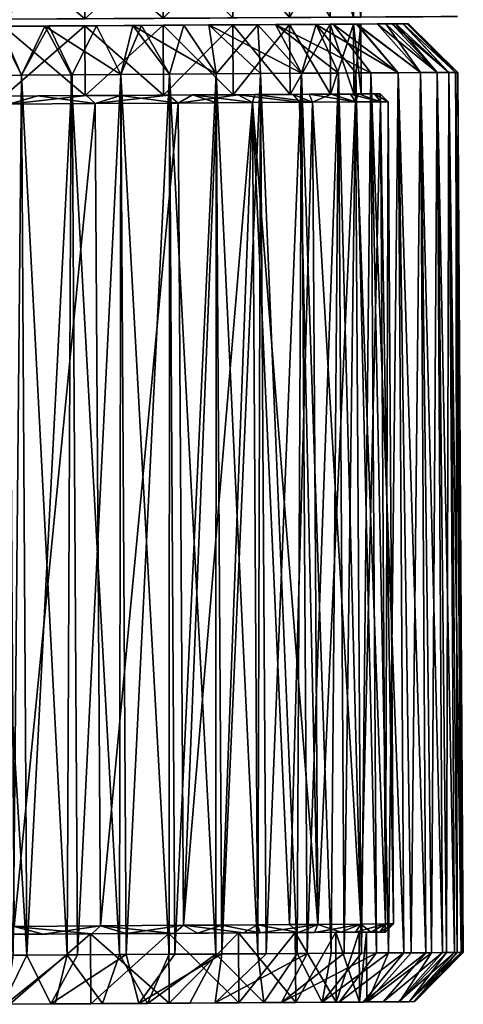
# Model space of a CAD drawing. Header units: centimetres. Extents: x -30.4 to 15.2, y 5 to 21.3.
# Tile 86 of 256: x -22.3 to -21.7, y 8 to 9.4. Entities that reach past the tile are written whole.
import ezdxf

# ---------------------------------------------------------------- set-up
doc = ezdxf.new("R2010")
doc.units = ezdxf.units.CM
doc.layers.add('714', color=7, linetype='Continuous', true_color=0xc6e157)

msp = doc.modelspace()

# ---------------------------------------------------------------- meshes
at = {"layer": '714', "color": 254, "true_color": 0xcad1ee}
mesh = msp.add_polyface(dxfattribs=at)
corners = [(-21.8333, 9.496, 9.6499), (-21.8222, 9.396, 9.7637), (-21.8228, 9.496, 9.7637), (-22.3338, 9.3929, 9.1487), (-22.4482, 9.4921, 9.1383), (-22.4476, 9.3921, 9.1383), (-22.3344, 9.4929, 9.1487), (-22.2174, 9.3936, 9.1822), (-22.218, 9.4936, 9.1822), (-22.1054, 9.3943, 9.2402), (-22.106, 9.4943, 9.2402), (-22.0054, 9.3949, 9.3214), (-22.006, 9.4949, 9.3214), (-21.9242, 9.3954, 9.4214), (-21.9248, 9.4954, 9.4214), (-21.8661, 9.3958, 9.5335), (-21.8668, 9.4958, 9.5335), (-21.8327, 9.396, 9.6499), (-21.8222, 9.396, 9.7637), (-21.8333, 9.496, 9.8775), (-21.8228, 9.496, 9.7637), (-21.8327, 9.396, 9.8775), (-21.8668, 9.4958, 9.9939), (-21.8661, 9.3958, 9.9939), (-21.9242, 9.3954, 10.1059), (-21.9248, 9.4954, 10.1059), (-22.006, 9.4949, 10.2059), (-22.0054, 9.3949, 10.2059), (-22.1054, 9.3943, 10.2871), (-22.106, 9.4943, 10.2871), (-22.2174, 9.3936, 10.3451), (-22.218, 9.4936, 10.3451), (-22.3338, 9.3929, 10.3786), (-22.3344, 9.4929, 10.3786), (-22.4476, 9.3921, 10.3891), (-22.4482, 9.4921, 10.3891), (-21.6846, 9.3969, 9.8013), (-21.8222, 9.396, 9.7637), (-21.6836, 9.3969, 9.7637), (-21.693, 9.3968, 9.6441), (-21.8327, 9.396, 9.6499), (-21.7335, 9.3966, 9.4921), (-21.8661, 9.3958, 9.5335), (-21.8026, 9.3962, 9.3543), (-21.9242, 9.3954, 9.4214), (-21.8936, 9.3956, 9.2376), (-22.0054, 9.3949, 9.3214), (-21.9986, 9.3949, 9.1456), (-22.1054, 9.3943, 9.2402), (-22.1185, 9.3942, 9.0742), (-22.2174, 9.3936, 9.1822), (-22.2576, 9.3933, 9.0237), (-22.3338, 9.3929, 9.1487), (-22.41, 9.3924, 9.0006), (-22.4476, 9.3921, 9.1383), (-22.3338, 9.3929, 10.3786), (-22.3281, 9.3929, 10.5183), (-22.4476, 9.3921, 10.3891), (-22.176, 9.3938, 10.4778), (-22.2174, 9.3936, 10.3451), (-22.0382, 9.3947, 10.4087), (-22.1054, 9.3943, 10.2871), (-21.9216, 9.3954, 10.3177), (-22.0054, 9.3949, 10.2059), (-21.8295, 9.396, 10.2127), (-21.9242, 9.3954, 10.1059), (-21.7581, 9.3964, 10.0928), (-21.8661, 9.3958, 9.9939), (-21.7076, 9.3968, 9.9537), (-21.8327, 9.396, 9.8775)]
mesh.append_faces([[corners[k] for k in face] for face in [(0, 1, 2), (3, 4, 5), (3, 6, 4), (7, 6, 3), (7, 8, 6), (9, 8, 7), (9, 10, 8), (11, 10, 9), (11, 12, 10), (13, 12, 11), (13, 14, 12), (15, 14, 13), (15, 16, 14), (17, 16, 15), (17, 0, 16), (1, 0, 17), (18, 19, 20), (21, 19, 18), (21, 22, 19), (23, 22, 21), (24, 22, 23), (24, 25, 22), (24, 26, 25), (27, 26, 24), (28, 26, 27), (28, 29, 26), (30, 29, 28), (30, 31, 29), (32, 31, 30), (32, 33, 31), (34, 33, 32), (34, 35, 33), (36, 37, 38), (37, 39, 38), (40, 39, 37), (40, 41, 39), (42, 41, 40), (42, 43, 41), (44, 43, 42), (44, 45, 43), (46, 45, 44), (46, 47, 45), (48, 47, 46), (48, 49, 47), (50, 49, 48), (50, 51, 49), (52, 51, 50), (52, 53, 51), (54, 53, 52), (55, 56, 57), (55, 58, 56), (59, 58, 55), (59, 60, 58), (61, 60, 59), (61, 62, 60), (63, 62, 61), (63, 64, 62), (65, 64, 63), (65, 66, 64), (67, 66, 65), (67, 68, 66), (69, 68, 67), (69, 36, 68), (37, 36, 69)]], dxfattribs={"color": 254})
mesh = msp.add_polyface(dxfattribs=at)
corners = [(-22.4476, 9.3921, 9.1383), (-22.5671, 9.3914, 9.0091), (-22.41, 9.3924, 9.0006), (-22.326, 9.2715, 9.1107), (-22.3187, 8.0943, 9.1107), (-22.2024, 9.2723, 9.1463), (-22.4469, 9.2707, 9.0997), (-22.4395, 8.0936, 9.0997), (-22.326, 9.2715, 10.4166), (-22.4395, 8.0936, 10.4277), (-22.4469, 9.2707, 10.4277), (-22.2024, 9.2723, 10.381), (-22.3187, 8.0943, 10.4166), (-22.326, 9.2715, 10.4166), (-22.2149, 9.2836, 10.3736), (-22.2024, 9.2723, 10.381), (-22.3448, 9.2828, 10.4082), (-22.4469, 9.2707, 10.4277), (-22.4791, 9.2819, 10.4154), (-22.2846, 9.2832, 9.1316), (-22.2024, 9.2723, 9.1463), (-22.1658, 9.2839, 9.1747), (-22.326, 9.2715, 9.1107), (-22.4148, 9.2824, 9.1119), (-22.4469, 9.2707, 9.0997), (-22.549, 9.2815, 9.1191), (-22.4469, 9.2822, 10.3891), (-22.3448, 9.2828, 10.4082), (-22.4791, 9.2819, 10.4154), (-22.3331, 9.2829, 10.3786), (-22.2149, 9.2836, 10.3736), (-22.2167, 9.2836, 10.3451), (-22.2167, 9.2836, 9.1822), (-22.2846, 9.2832, 9.1316), (-22.1658, 9.2839, 9.1747), (-22.3331, 9.2829, 9.1487), (-22.4148, 9.2824, 9.1119), (-22.4469, 9.2822, 9.1383), (-22.549, 9.2815, 9.1191), (-22.4471, 9.3122, 10.5277), (-22.4104, 9.3824, 10.4567), (-22.4817, 9.3819, 10.4568), (-22.3772, 9.3126, 10.5245), (-22.339, 9.3828, 10.4491), (-22.3081, 9.313, 10.5149), (-22.2688, 9.3833, 10.4342), (-22.2355, 9.3135, 10.4978), (-22.2008, 9.3837, 10.4123), (-22.3693, 8.0526, 10.5245), (-22.3772, 9.3126, 10.5245), (-22.4471, 9.3122, 10.5277), (-22.3003, 8.053, 10.5149), (-22.3081, 9.313, 10.5149), (-22.2355, 9.3135, 10.4978), (-22.3331, 9.2829, 9.1487), (-22.4475, 9.3821, 9.1383), (-22.4469, 9.2822, 9.1383), (-22.3337, 9.3829, 9.1487), (-22.2167, 9.2836, 9.1822), (-22.2173, 9.3836, 9.1822), (-22.3337, 9.3829, 10.3786), (-22.4469, 9.2822, 10.3891), (-22.4475, 9.3821, 10.3891), (-22.3331, 9.2829, 10.3786), (-22.2173, 9.3836, 10.3451), (-22.2167, 9.2836, 10.3451), (-22.4471, 9.3122, 8.9997), (-22.4769, 8.0519, 9.0006), (-22.5158, 9.3117, 9.0028), (-22.3785, 9.3126, 9.0028), (-22.3983, 8.0524, 9.0008), (-22.3081, 9.313, 9.0124), (-22.3198, 8.0529, 9.0091), (-22.2369, 9.3135, 9.0292), (-22.2425, 8.0534, 9.0254), (-22.3337, 9.3829, 10.3786), (-22.2008, 9.3837, 10.4123), (-22.2173, 9.3836, 10.3451), (-22.2688, 9.3833, 10.4342), (-22.339, 9.3828, 10.4491), (-22.4475, 9.3821, 10.3891), (-22.4104, 9.3824, 10.4567), (-22.4817, 9.3819, 10.4568), (-22.4475, 9.3821, 9.1383), (-22.4134, 9.3824, 9.0705), (-22.4847, 9.3819, 9.0707), (-22.3337, 9.3829, 9.1487), (-22.3431, 9.3828, 9.0776), (-22.2749, 9.3832, 9.0915), (-22.2173, 9.3836, 9.1822), (-22.1486, 9.384, 9.1373), (-22.2369, 9.3135, 9.0292), (-22.2749, 9.3832, 9.0915), (-22.1659, 9.3139, 9.0533), (-22.3081, 9.313, 9.0124), (-22.3431, 9.3828, 9.0776), (-22.3785, 9.3126, 9.0028), (-22.4134, 9.3824, 9.0705), (-22.4471, 9.3122, 8.9997), (-22.4847, 9.3819, 9.0707)]
mesh.append_faces([[corners[k] for k in face] for face in [(0, 1, 2), (3, 4, 5), (6, 7, 3), (8, 9, 10), (11, 12, 8), (13, 14, 15), (13, 16, 14), (17, 16, 13), (17, 18, 16), (19, 20, 21), (19, 22, 20), (23, 22, 19), (23, 24, 22), (25, 24, 23), (26, 27, 28), (29, 27, 26), (29, 30, 27), (31, 30, 29), (32, 33, 34), (35, 33, 32), (35, 36, 33), (37, 36, 35), (37, 38, 36), (39, 40, 41), (42, 40, 39), (42, 43, 40), (44, 43, 42), (44, 45, 43), (46, 45, 44), (46, 47, 45), (48, 49, 50), (51, 52, 49), (51, 53, 52), (54, 55, 56), (54, 57, 55), (58, 57, 54), (58, 59, 57), (60, 61, 62), (60, 63, 61), (64, 63, 60), (64, 65, 63), (66, 67, 68), (69, 70, 66), (71, 72, 69), (73, 74, 71), (75, 76, 77), (75, 78, 76), (75, 79, 78), (80, 79, 75), (80, 81, 79), (80, 82, 81), (83, 84, 85), (86, 84, 83), (86, 87, 84), (86, 88, 87), (89, 88, 86), (89, 90, 88), (91, 92, 93), (94, 92, 91), (94, 95, 92), (96, 95, 94), (96, 97, 95), (98, 97, 96), (98, 99, 97)]], dxfattribs={"color": 254})
mesh = msp.add_polyface(dxfattribs=at)
corners = [(-22.1659, 9.3139, 10.474), (-22.2008, 9.3837, 10.4123), (-22.2355, 9.3135, 10.4978), (-22.1362, 9.3841, 10.3839), (-22.0962, 9.3143, 10.4423), (-22.0757, 9.3845, 10.3496), (-22.0291, 9.3148, 10.4031), (-21.9697, 9.3851, 10.2669), (-21.9656, 9.3151, 10.3568), (-22.1047, 9.2843, 9.2402), (-22.2173, 9.3836, 9.1822), (-22.2167, 9.2836, 9.1822), (-22.1053, 9.3843, 9.2402), (-22.0047, 9.2849, 9.3214), (-22.0053, 9.3849, 9.3214), (-21.9235, 9.2854, 9.4214), (-22.1053, 9.3843, 10.2871), (-22.2167, 9.2836, 10.3451), (-22.2173, 9.3836, 10.3451), (-22.1047, 9.2843, 10.2871), (-22.0053, 9.3849, 10.2059), (-22.0047, 9.2849, 10.2059), (-21.9241, 9.3854, 10.1059), (-22.1053, 9.3843, 10.2871), (-21.9697, 9.3851, 10.2669), (-22.0053, 9.3849, 10.2059), (-22.0757, 9.3845, 10.3496), (-22.2173, 9.3836, 10.3451), (-22.1362, 9.3841, 10.3839), (-22.2008, 9.3837, 10.4123), (-22.1053, 9.3843, 9.2402), (-22.1486, 9.384, 9.1373), (-22.2173, 9.3836, 9.1822), (-22.0396, 9.3847, 9.2022), (-22.0053, 9.3849, 9.3214), (-21.9443, 9.3853, 9.2858), (-21.9069, 9.3155, 9.2234), (-22.0396, 9.3847, 9.2022), (-21.9443, 9.3853, 9.2858), (-21.9656, 9.3151, 9.1705), (-22.0291, 9.3148, 9.1242), (-22.1486, 9.384, 9.1373), (-22.0962, 9.3143, 9.085), (-22.1659, 9.3139, 9.0533), (-22.2749, 9.3832, 9.0915)]
mesh.append_faces([[corners[k] for k in face] for face in [(0, 1, 2), (0, 3, 1), (4, 3, 0), (4, 5, 3), (6, 5, 4), (6, 7, 5), (8, 7, 6), (9, 10, 11), (9, 12, 10), (13, 12, 9), (13, 14, 12), (15, 14, 13), (16, 17, 18), (16, 19, 17), (20, 19, 16), (20, 21, 19), (22, 21, 20), (23, 24, 25), (23, 26, 24), (27, 26, 23), (27, 28, 26), (27, 29, 28), (30, 31, 32), (30, 33, 31), (34, 33, 30), (34, 35, 33), (36, 37, 38), (39, 37, 36), (40, 37, 39), (40, 41, 37), (42, 41, 40), (43, 41, 42), (43, 44, 41)]], dxfattribs={"color": 254})
mesh = msp.add_polyface(dxfattribs=at)
corners = [(-21.8861, 9.3856, 10.1716), (-21.854, 9.3158, 10.2452), (-21.829, 9.316, 10.2127), (-21.9069, 9.3155, 10.3039), (-21.9697, 9.3851, 10.2669), (-21.9656, 9.3151, 10.3568), (-21.8215, 9.286, 9.7637), (-21.8326, 9.386, 9.6499), (-21.832, 9.286, 9.6499), (-21.9235, 9.2854, 9.4214), (-21.9241, 9.3854, 9.4214), (-22.0053, 9.3849, 9.3214), (-21.8654, 9.2858, 9.5335), (-21.8661, 9.3858, 9.5335), (-21.8222, 9.386, 9.7637), (-21.832, 9.286, 9.8775), (-21.8222, 9.386, 9.7637), (-21.8215, 9.286, 9.7637), (-21.8661, 9.3858, 9.9939), (-21.9235, 9.2854, 10.1059), (-21.9241, 9.3854, 10.1059), (-21.8654, 9.2858, 9.9939), (-21.8326, 9.386, 9.8775), (-21.8661, 9.3858, 9.9939), (-21.8283, 9.386, 10.0769), (-21.7864, 9.3863, 9.9746), (-21.9241, 9.3854, 10.1059), (-21.8861, 9.3856, 10.1716), (-22.0053, 9.3849, 10.2059), (-21.9697, 9.3851, 10.2669), (-21.9241, 9.3854, 9.4214), (-21.9443, 9.3853, 9.2858), (-22.0053, 9.3849, 9.3214), (-21.8616, 9.3858, 9.3918), (-21.8661, 9.3858, 9.5335), (-21.8273, 9.386, 9.4523), (-21.7989, 9.3862, 9.5169), (-21.8326, 9.386, 9.6499), (-21.8077, 9.3161, 9.3456), (-21.9443, 9.3853, 9.2858), (-21.8616, 9.3858, 9.3918), (-21.854, 9.3158, 9.2821), (-21.9069, 9.3155, 9.2234), (-21.8861, 9.3856, 10.1716), (-21.7685, 9.3164, 10.1146), (-21.8283, 9.386, 10.0769), (-21.829, 9.316, 10.2127)]
mesh.append_faces([[corners[k] for k in face] for face in [(0, 1, 2), (3, 4, 5), (3, 0, 4), (1, 0, 3), (6, 7, 8), (9, 10, 11), (12, 13, 10), (8, 13, 12), (8, 7, 13), (7, 6, 14), (15, 16, 17), (18, 19, 20), (18, 21, 19), (22, 21, 18), (22, 15, 21), (16, 15, 22), (23, 24, 25), (26, 24, 23), (26, 27, 24), (28, 27, 26), (28, 29, 27), (30, 31, 32), (30, 33, 31), (34, 33, 30), (34, 35, 33), (34, 36, 35), (37, 36, 34), (38, 39, 40), (41, 39, 38), (42, 39, 41), (43, 44, 45), (46, 44, 43)]], dxfattribs={"color": 254})
mesh = msp.add_polyface(dxfattribs=at)
corners = [(-21.794, 9.2748, 9.6428), (-21.7866, 8.0977, 9.6428), (-21.7829, 9.2749, 9.7637), (-21.8295, 9.2746, 9.5192), (-21.8222, 8.0974, 9.5192), (-21.8911, 9.2742, 9.4003), (-21.8838, 8.0971, 9.4003), (-21.9773, 9.2737, 9.2941), (-21.924, 8.0968, 9.3451), (-21.7755, 8.0977, 9.7637), (-21.794, 9.2748, 9.8845), (-21.7829, 9.2749, 9.7637), (-21.9097, 9.2741, 10.1539), (-21.8838, 8.0971, 10.127), (-21.9773, 9.2737, 10.2332), (-21.8911, 9.2742, 10.127), (-21.8295, 9.2746, 10.0081), (-21.8222, 8.0974, 10.0081), (-21.7866, 8.0977, 9.8845), (-21.9097, 9.2741, 10.1539), (-21.9976, 9.2849, 10.2369), (-21.919, 9.2854, 10.1472), (-21.9773, 9.2737, 10.2332), (-21.8024, 9.2862, 9.6616), (-21.7829, 9.2749, 9.7637), (-21.7944, 9.2862, 9.7637), (-21.794, 9.2748, 9.6428), (-21.837, 9.2859, 9.5317), (-21.8295, 9.2746, 9.5192), (-21.896, 9.2856, 9.414), (-21.8911, 9.2742, 9.4003), (-21.9737, 9.2851, 9.3143), (-21.9773, 9.2737, 9.2941), (-21.9235, 9.2854, 10.1059), (-21.919, 9.2854, 10.1472), (-22.0047, 9.2849, 10.2059), (-21.8646, 9.2858, 10.0582), (-21.8654, 9.2858, 9.9939), (-21.8252, 9.286, 9.962), (-21.832, 9.286, 9.8775), (-21.8019, 9.2862, 9.8626), (-21.8215, 9.286, 9.7637), (-21.7944, 9.2862, 9.7637), (-21.8024, 9.2862, 9.6616), (-21.832, 9.286, 9.6499), (-21.837, 9.2859, 9.5317), (-21.8654, 9.2858, 9.5335), (-21.896, 9.2856, 9.414), (-21.9235, 9.2854, 9.4214), (-21.9737, 9.2851, 9.3143), (-21.6863, 9.3169, 9.8328), (-21.6784, 8.0569, 9.8328), (-21.6831, 9.3169, 9.7637), (-21.6959, 9.3168, 9.9027), (-21.7128, 9.3167, 9.9744), (-21.688, 8.0568, 9.9027), (-21.7368, 9.3166, 10.0449), (-21.7049, 8.0567, 9.9744), (-21.7685, 9.3164, 10.1146), (-21.7289, 8.0566, 10.0449), (-21.8077, 9.3161, 10.1817), (-21.7606, 8.0564, 10.1146), (-21.829, 9.316, 10.2127), (-21.7998, 8.0562, 10.1817), (-21.854, 9.3158, 10.2452), (-21.8461, 8.0559, 10.2452), (-21.9577, 8.0552, 10.3568), (-21.9069, 9.3155, 10.3039), (-21.9656, 9.3151, 10.3568), (-21.8991, 8.0555, 10.3039), (-21.8654, 9.2858, 9.5335), (-21.9241, 9.3854, 9.4214), (-21.9235, 9.2854, 9.4214), (-21.9241, 9.3854, 10.1059), (-21.9235, 9.2854, 10.1059), (-22.0047, 9.2849, 10.2059), (-21.9069, 9.3155, 9.2234), (-21.9132, 8.0554, 9.2096), (-21.9656, 9.3151, 9.1705), (-21.854, 9.3158, 9.2821), (-21.8647, 8.0557, 9.2601), (-21.8077, 9.3161, 9.3456), (-21.8212, 8.056, 9.3146), (-21.7685, 9.3164, 9.4128), (-21.7825, 8.0563, 9.3733), (-21.7368, 9.3166, 9.4824), (-21.7498, 8.0565, 9.4346), (-21.7126, 9.3167, 9.5534), (-21.7209, 8.0566, 9.5036), (-21.6959, 9.3168, 9.6246), (-21.6993, 8.0568, 9.5736), (-21.6862, 9.3169, 9.695), (-21.684, 8.0569, 9.6486), (-21.6831, 9.3169, 9.7637), (-21.6762, 8.0569, 9.726), (-21.919, 9.2854, 10.1472), (-21.8911, 9.2742, 10.127), (-21.9097, 9.2741, 10.1539), (-21.794, 9.2748, 9.8845), (-21.7944, 9.2862, 9.7637), (-21.7829, 9.2749, 9.7637), (-21.8019, 9.2862, 9.8626), (-21.8252, 9.286, 9.962), (-21.8295, 9.2746, 10.0081), (-21.8646, 9.2858, 10.0582), (-21.7685, 9.3164, 10.1146), (-21.829, 9.316, 10.2127), (-21.8077, 9.3161, 10.1817)]
mesh.append_faces([[corners[k] for k in face] for face in [(0, 1, 2), (3, 4, 0), (5, 6, 3), (7, 8, 5), (9, 10, 11), (12, 13, 14), (15, 13, 12), (16, 17, 15), (10, 18, 16), (19, 20, 21), (22, 20, 19), (23, 24, 25), (23, 26, 24), (27, 26, 23), (27, 28, 26), (29, 28, 27), (29, 30, 28), (31, 30, 29), (31, 32, 30), (33, 34, 35), (33, 36, 34), (37, 36, 33), (37, 38, 36), (39, 38, 37), (39, 40, 38), (41, 40, 39), (41, 42, 40), (41, 43, 42), (44, 43, 41), (44, 45, 43), (46, 45, 44), (46, 47, 45), (48, 47, 46), (48, 49, 47), (50, 51, 52), (53, 51, 50), (54, 55, 53), (56, 57, 54), (58, 59, 56), (60, 61, 58), (62, 63, 60), (64, 65, 62), (66, 67, 68), (69, 64, 67), (70, 71, 72), (73, 74, 75), (76, 77, 78), (79, 80, 76), (81, 82, 79), (83, 84, 81), (85, 86, 83), (87, 88, 85), (89, 90, 87), (91, 92, 89), (93, 94, 91), (95, 96, 97), (98, 99, 100), (98, 101, 99), (98, 102, 101), (103, 102, 98), (103, 104, 102), (96, 104, 103), (96, 95, 104), (105, 106, 107)]], dxfattribs={"color": 254})
mesh = msp.add_polyface(dxfattribs=at)
corners = [(-21.7546, 9.3865, 9.7265), (-21.8222, 9.386, 9.7637), (-21.7536, 9.3865, 9.7637), (-21.7555, 9.3865, 9.816), (-21.8326, 9.386, 9.8775), (-21.7616, 9.3864, 9.8689), (-21.7719, 9.3864, 9.9219), (-21.8661, 9.3858, 9.9939), (-21.7864, 9.3863, 9.9746), (-21.8326, 9.386, 9.6499), (-21.777, 9.3863, 9.5849), (-21.7989, 9.3862, 9.5169), (-21.7621, 9.3864, 9.6551), (-21.6831, 9.3169, 9.7637), (-21.7546, 9.3865, 9.7265), (-21.7536, 9.3865, 9.7637), (-21.6862, 9.3169, 9.695), (-21.7621, 9.3864, 9.6551), (-21.6959, 9.3168, 9.6246), (-21.777, 9.3863, 9.5849), (-21.7126, 9.3167, 9.5534), (-21.7989, 9.3862, 9.5169), (-21.7368, 9.3166, 9.4824), (-21.8273, 9.386, 9.4523), (-21.7685, 9.3164, 9.4128), (-21.8616, 9.3858, 9.3918), (-21.8077, 9.3161, 9.3456), (-21.7555, 9.3865, 9.816), (-21.6831, 9.3169, 9.7637), (-21.7536, 9.3865, 9.7637), (-21.6863, 9.3169, 9.8328), (-21.7616, 9.3864, 9.8689), (-21.6959, 9.3168, 9.9027), (-21.7719, 9.3864, 9.9219), (-21.7128, 9.3167, 9.9744), (-21.7864, 9.3863, 9.9746), (-21.7368, 9.3166, 10.0449), (-21.8283, 9.386, 10.0769), (-21.7685, 9.3164, 10.1146)]
mesh.append_faces([[corners[k] for k in face] for face in [(0, 1, 2), (1, 3, 2), (4, 3, 1), (4, 5, 3), (4, 6, 5), (7, 6, 4), (7, 8, 6), (9, 10, 11), (9, 12, 10), (1, 12, 9), (1, 0, 12), (13, 14, 15), (16, 14, 13), (16, 17, 14), (18, 17, 16), (18, 19, 17), (20, 19, 18), (20, 21, 19), (22, 21, 20), (22, 23, 21), (24, 23, 22), (24, 25, 23), (26, 25, 24), (27, 28, 29), (27, 30, 28), (31, 30, 27), (31, 32, 30), (33, 32, 31), (33, 34, 32), (35, 34, 33), (35, 36, 34), (37, 36, 35), (37, 38, 36)]], dxfattribs={"color": 254})
mesh = msp.add_polyface(dxfattribs=at)
corners = [(-22.4388, 7.9822, 9.1383), (-22.4395, 8.0822, 9.1383), (-22.5533, 8.0815, 9.1487), (-22.3257, 8.0829, 9.1487), (-22.325, 7.9829, 9.1487), (-22.2093, 8.0836, 9.1822), (-22.2086, 7.9836, 9.1822), (-22.3374, 8.0828, 9.1191), (-22.4395, 8.0936, 9.0997), (-22.4716, 8.082, 9.1119), (-22.3187, 8.0943, 9.1107), (-22.2075, 8.0836, 9.1537), (-22.1951, 8.0951, 9.1463), (-22.2024, 9.2723, 9.1463), (-22.3187, 8.0943, 9.1107), (-22.1951, 8.0951, 9.1463), (-22.326, 9.2715, 9.1107), (-22.4395, 8.0936, 9.0997), (-22.326, 9.2715, 10.4166), (-22.3187, 8.0943, 10.4166), (-22.4395, 8.0936, 10.4277), (-22.2024, 9.2723, 10.381), (-22.1951, 8.0951, 10.381), (-22.3257, 8.0829, 10.3786), (-22.2772, 8.0832, 10.3957), (-22.2093, 8.0836, 10.3451), (-22.4073, 8.0824, 10.4154), (-22.4395, 8.0822, 10.3891), (-22.5415, 8.0815, 10.4082), (-22.4395, 8.0822, 9.1383), (-22.3374, 8.0828, 9.1191), (-22.4716, 8.082, 9.1119), (-22.3257, 8.0829, 9.1487), (-22.2075, 8.0836, 9.1537), (-22.2093, 8.0836, 9.1822), (-22.4395, 8.0822, 10.3891), (-22.4388, 7.9822, 10.3891), (-22.5526, 7.9815, 10.3786), (-22.3257, 8.0829, 10.3786), (-22.325, 7.9829, 10.3786), (-22.2093, 8.0836, 10.3451), (-22.2086, 7.9836, 10.3451), (-22.4388, 7.9822, 10.3891), (-22.4046, 7.9824, 10.4568), (-22.476, 7.9819, 10.4567), (-22.325, 7.9829, 10.3786), (-22.3344, 7.9828, 10.4498), (-22.2662, 7.9833, 10.4359), (-22.2086, 7.9836, 10.3451), (-22.325, 7.9829, 9.1487), (-22.1921, 7.9837, 9.115), (-22.2086, 7.9836, 9.1822), (-22.2601, 7.9833, 9.0931), (-22.3303, 7.9829, 9.0782), (-22.4388, 7.9822, 9.1383), (-22.4016, 7.9824, 9.0707), (-22.473, 7.982, 9.0705), (-22.4769, 8.0519, 9.0006), (-22.4016, 7.9824, 9.0707), (-22.473, 7.982, 9.0705), (-22.3983, 8.0524, 9.0008), (-22.3303, 7.9829, 9.0782), (-22.3198, 8.0529, 9.0091), (-22.2425, 8.0534, 9.0254), (-22.2601, 7.9833, 9.0931), (-22.1921, 7.9837, 9.115), (-22.4393, 8.0522, 10.5277), (-22.4471, 9.3122, 10.5277), (-22.5092, 8.0517, 10.5245), (-22.3693, 8.0526, 10.5245), (-22.3003, 8.053, 10.5149), (-22.3772, 9.3126, 10.5245), (-22.2277, 8.0535, 10.4978), (-22.2355, 9.3135, 10.4978), (-22.4471, 9.3122, 8.9997), (-22.3983, 8.0524, 9.0008), (-22.4769, 8.0519, 9.0006), (-22.3785, 9.3126, 9.0028), (-22.3198, 8.0529, 9.0091), (-22.3081, 9.313, 9.0124), (-22.2425, 8.0534, 9.0254), (-22.2369, 9.3135, 9.0292), (-22.1677, 8.0539, 9.0496), (-22.4395, 8.0936, 10.4277), (-22.4073, 8.0824, 10.4154), (-22.5415, 8.0815, 10.4082), (-22.3187, 8.0943, 10.4166), (-22.2772, 8.0832, 10.3957), (-22.1951, 8.0951, 10.381), (-22.2277, 8.0535, 10.4978), (-22.2662, 7.9833, 10.4359), (-22.1581, 8.0539, 10.474), (-22.3003, 8.053, 10.5149), (-22.3344, 7.9828, 10.4498), (-22.3693, 8.0526, 10.5245), (-22.4046, 7.9824, 10.4568), (-22.4393, 8.0522, 10.5277), (-22.476, 7.9819, 10.4567), (-22.5092, 8.0517, 10.5245)]
mesh.append_faces([[corners[k] for k in face] for face in [(0, 1, 2), (0, 3, 1), (4, 3, 0), (4, 5, 3), (6, 5, 4), (7, 8, 9), (7, 10, 8), (11, 10, 7), (11, 12, 10), (13, 14, 15), (16, 17, 14), (18, 19, 20), (21, 22, 19), (23, 24, 25), (23, 26, 24), (27, 26, 23), (27, 28, 26), (29, 30, 31), (32, 30, 29), (32, 33, 30), (34, 33, 32), (35, 36, 37), (38, 36, 35), (38, 39, 36), (40, 39, 38), (40, 41, 39), (42, 43, 44), (45, 43, 42), (45, 46, 43), (45, 47, 46), (48, 47, 45), (49, 50, 51), (49, 52, 50), (49, 53, 52), (54, 53, 49), (54, 55, 53), (54, 56, 55), (57, 58, 59), (60, 58, 57), (60, 61, 58), (62, 61, 60), (63, 61, 62), (63, 64, 61), (63, 65, 64), (66, 67, 68), (69, 67, 66), (70, 71, 69), (72, 73, 70), (74, 75, 76), (77, 78, 75), (79, 80, 78), (81, 82, 80), (83, 84, 85), (86, 84, 83), (86, 87, 84), (88, 87, 86), (89, 90, 91), (92, 90, 89), (92, 93, 90), (94, 93, 92), (94, 95, 93), (96, 95, 94), (96, 97, 95), (98, 97, 96)]], dxfattribs={"color": 254})
mesh = msp.add_polyface(dxfattribs=at)
corners = [(-22.0898, 8.0843, 9.2127), (-22.1951, 8.0951, 9.1463), (-22.2075, 8.0836, 9.1537), (-22.0762, 8.0959, 9.2079), (-21.9901, 8.085, 9.2904), (-21.97, 8.0965, 9.2941), (-21.9773, 9.2737, 9.2941), (-22.0762, 8.0959, 9.2079), (-21.97, 8.0965, 9.2941), (-22.0835, 9.273, 9.2079), (-22.1951, 8.0951, 9.1463), (-22.0835, 9.273, 10.3194), (-22.0762, 8.0959, 10.3194), (-22.1951, 8.0951, 10.381), (-21.9773, 9.2737, 10.2332), (-22.021, 8.0962, 10.2792), (-21.97, 8.0965, 10.2332), (-21.9972, 8.0849, 10.2059), (-22.0559, 8.0846, 10.2916), (-21.9662, 8.0851, 10.213), (-22.0972, 8.0843, 10.2871), (-22.1584, 8.0839, 10.3526), (-22.2093, 8.0836, 10.3451), (-22.2772, 8.0832, 10.3957), (-22.2093, 8.0836, 9.1822), (-22.0898, 8.0843, 9.2127), (-22.2075, 8.0836, 9.1537), (-22.0972, 8.0843, 9.2402), (-21.9901, 8.085, 9.2904), (-21.9972, 8.0849, 9.3214), (-21.9115, 8.0855, 9.3801), (-21.916, 8.0854, 10.1059), (-21.9966, 7.9849, 10.2059), (-21.9972, 8.0849, 10.2059), (-22.1581, 8.0539, 10.474), (-22.1659, 9.3139, 10.474), (-22.2277, 8.0535, 10.4978), (-22.0884, 8.0544, 10.4423), (-22.0962, 9.3143, 10.4423), (-22.0212, 8.0548, 10.4031), (-22.0291, 9.3148, 10.4031), (-21.9577, 8.0552, 10.3568), (-21.9656, 9.3151, 10.3568), (-22.1659, 9.3139, 9.0533), (-22.0965, 8.0543, 9.0809), (-22.1677, 8.0539, 9.0496), (-22.0962, 9.3143, 9.085), (-22.0299, 8.0547, 9.1186), (-22.0291, 9.3148, 9.1242), (-21.9695, 8.0551, 9.1611), (-22.1951, 8.0951, 10.381), (-22.1584, 8.0839, 10.3526), (-22.2772, 8.0832, 10.3957), (-22.0762, 8.0959, 10.3194), (-22.0559, 8.0846, 10.2916), (-22.021, 8.0962, 10.2792), (-21.9662, 8.0851, 10.213), (-21.97, 8.0965, 10.2332)]
mesh.append_faces([[corners[k] for k in face] for face in [(0, 1, 2), (0, 3, 1), (4, 3, 0), (4, 5, 3), (6, 7, 8), (9, 10, 7), (11, 12, 13), (14, 15, 12), (14, 16, 15), (17, 18, 19), (20, 18, 17), (20, 21, 18), (22, 21, 20), (22, 23, 21), (24, 25, 26), (27, 25, 24), (27, 28, 25), (29, 28, 27), (29, 30, 28), (31, 32, 33), (34, 35, 36), (37, 38, 34), (39, 40, 37), (41, 42, 39), (43, 44, 45), (46, 47, 44), (48, 49, 47), (50, 51, 52), (53, 51, 50), (53, 54, 51), (55, 54, 53), (55, 56, 54), (57, 56, 55)]], dxfattribs={"color": 254})
mesh = msp.add_polyface(dxfattribs=at)
corners = [(-22.0287, 9.2733, 9.2479), (-22.0762, 8.0959, 9.2079), (-21.9773, 9.2737, 9.2941), (-22.0835, 9.273, 9.2079), (-22.2024, 9.2723, 9.1463), (-22.1951, 8.0951, 9.1463), (-22.0835, 9.273, 10.3194), (-22.1951, 8.0951, 10.381), (-22.2024, 9.2723, 10.381), (-21.9773, 9.2737, 10.2332), (-22.0762, 8.0959, 10.3194), (-22.0835, 9.273, 10.3194), (-21.9976, 9.2849, 10.2369), (-21.9773, 9.2737, 10.2332), (-22.0972, 9.2843, 10.3146), (-22.2024, 9.2723, 10.381), (-22.2149, 9.2836, 10.3736), (-22.0634, 9.2845, 9.2357), (-21.9773, 9.2737, 9.2941), (-21.9737, 9.2851, 9.3143), (-22.0287, 9.2733, 9.2479), (-22.0835, 9.273, 9.2079), (-22.1658, 9.2839, 9.1747), (-22.2024, 9.2723, 9.1463), (-22.2167, 9.2836, 10.3451), (-22.0972, 9.2843, 10.3146), (-22.2149, 9.2836, 10.3736), (-22.1047, 9.2843, 10.2871), (-21.9976, 9.2849, 10.2369), (-22.0047, 9.2849, 10.2059), (-21.919, 9.2854, 10.1472), (-22.0047, 9.2849, 9.3214), (-21.9737, 9.2851, 9.3143), (-21.9235, 9.2854, 9.4214), (-22.0634, 9.2845, 9.2357), (-22.1047, 9.2843, 9.2402), (-22.1658, 9.2839, 9.1747), (-22.2167, 9.2836, 9.1822), (-22.2277, 8.0535, 10.4978), (-22.1659, 9.3139, 10.474), (-22.2355, 9.3135, 10.4978), (-22.1581, 8.0539, 10.474), (-22.0962, 9.3143, 10.4423), (-22.0884, 8.0544, 10.4423), (-22.0291, 9.3148, 10.4031), (-22.0212, 8.0548, 10.4031), (-21.9656, 9.3151, 10.3568), (-22.1659, 9.3139, 9.0533), (-22.1677, 8.0539, 9.0496), (-22.2369, 9.3135, 9.0292), (-22.0962, 9.3143, 9.085), (-22.0965, 8.0543, 9.0809), (-22.0291, 9.3148, 9.1242), (-22.0299, 8.0547, 9.1186), (-21.9656, 9.3151, 9.1705), (-21.9695, 8.0551, 9.1611)]
mesh.append_faces([[corners[k] for k in face] for face in [(0, 1, 2), (3, 1, 0), (4, 5, 3), (6, 7, 8), (9, 10, 6), (11, 12, 13), (11, 14, 12), (15, 14, 11), (15, 16, 14), (17, 18, 19), (17, 20, 18), (17, 21, 20), (22, 21, 17), (22, 23, 21), (24, 25, 26), (27, 25, 24), (27, 28, 25), (29, 28, 27), (29, 30, 28), (31, 32, 33), (31, 34, 32), (35, 34, 31), (35, 36, 34), (37, 36, 35), (38, 39, 40), (41, 42, 39), (43, 44, 42), (45, 46, 44), (47, 48, 49), (50, 51, 47), (52, 53, 50), (54, 55, 52)]], dxfattribs={"color": 254})
mesh = msp.add_polyface(dxfattribs=at)
corners = [(-21.8505, 8.0858, 9.4826), (-21.8222, 8.0974, 9.5192), (-21.8838, 8.0971, 9.4003), (-21.8074, 8.0861, 9.6013), (-21.7866, 8.0977, 9.6428), (-21.7877, 8.0862, 9.7315), (-21.7755, 8.0977, 9.7637), (-21.7829, 9.2749, 9.7637), (-21.7866, 8.0977, 9.6428), (-21.7755, 8.0977, 9.7637), (-21.794, 9.2748, 9.6428), (-21.8222, 8.0974, 9.5192), (-21.8295, 9.2746, 9.5192), (-21.8838, 8.0971, 9.4003), (-21.8911, 9.2742, 9.4003), (-21.924, 8.0968, 9.3451), (-21.9773, 9.2737, 9.2941), (-21.97, 8.0965, 9.2941), (-21.9773, 9.2737, 10.2332), (-21.8838, 8.0971, 10.127), (-21.97, 8.0965, 10.2332), (-21.8911, 9.2742, 10.127), (-21.8222, 8.0974, 10.0081), (-21.8295, 9.2746, 10.0081), (-21.7866, 8.0977, 9.8845), (-21.794, 9.2748, 9.8845), (-21.7755, 8.0977, 9.7637), (-21.854, 9.3158, 10.2452), (-21.8991, 8.0555, 10.3039), (-21.8461, 8.0559, 10.2452), (-21.6831, 9.3169, 9.7637), (-21.6784, 8.0569, 9.8328), (-21.6753, 8.0569, 9.7637), (-21.6959, 9.3168, 9.9027), (-21.688, 8.0568, 9.9027), (-21.7128, 9.3167, 9.9744), (-21.7049, 8.0567, 9.9744), (-21.7368, 9.3166, 10.0449), (-21.7289, 8.0566, 10.0449), (-21.7685, 9.3164, 10.1146), (-21.7606, 8.0564, 10.1146), (-21.8077, 9.3161, 10.1817), (-21.7998, 8.0562, 10.1817), (-21.829, 9.316, 10.2127), (-21.9069, 9.3155, 10.3039), (-21.9577, 8.0552, 10.3568), (-21.6762, 8.0569, 9.726), (-21.6831, 9.3169, 9.7637), (-21.6753, 8.0569, 9.7637), (-21.9656, 9.3151, 9.1705), (-21.9132, 8.0554, 9.2096), (-21.9695, 8.0551, 9.1611), (-21.9069, 9.3155, 9.2234), (-21.8647, 8.0557, 9.2601), (-21.854, 9.3158, 9.2821), (-21.8212, 8.056, 9.3146), (-21.8077, 9.3161, 9.3456), (-21.7825, 8.0563, 9.3733), (-21.7685, 9.3164, 9.4128), (-21.7498, 8.0565, 9.4346), (-21.7368, 9.3166, 9.4824), (-21.7209, 8.0566, 9.5036), (-21.7126, 9.3167, 9.5534), (-21.6993, 8.0568, 9.5736), (-21.6959, 9.3168, 9.6246), (-21.684, 8.0569, 9.6486), (-21.6862, 9.3169, 9.695), (-21.7866, 8.0977, 9.8845), (-21.8295, 8.086, 9.9957), (-21.8222, 8.0974, 10.0081), (-21.7755, 8.0977, 9.7637), (-21.7949, 8.0862, 9.8657)]
mesh.append_faces([[corners[k] for k in face] for face in [(0, 1, 2), (3, 4, 1), (5, 6, 4), (7, 8, 9), (10, 11, 8), (12, 13, 11), (14, 15, 13), (16, 17, 15), (18, 19, 20), (21, 22, 19), (23, 24, 22), (25, 26, 24), (27, 28, 29), (30, 31, 32), (33, 34, 31), (35, 36, 34), (37, 38, 36), (39, 40, 38), (41, 42, 40), (43, 29, 42), (28, 44, 45), (46, 47, 48), (49, 50, 51), (52, 53, 50), (54, 55, 53), (56, 57, 55), (58, 59, 57), (60, 61, 59), (62, 63, 61), (64, 65, 63), (66, 46, 65), (67, 68, 69), (70, 71, 67)]], dxfattribs={"color": 254})
mesh = msp.add_polyface(dxfattribs=at)
corners = [(-21.8239, 7.986, 9.6499), (-21.8245, 8.086, 9.6499), (-21.858, 8.0858, 9.5335), (-21.8141, 8.0861, 9.7637), (-21.7755, 8.0977, 9.7637), (-21.7877, 8.0862, 9.7315), (-21.7869, 8.0862, 9.7637), (-21.9115, 8.0855, 9.3801), (-21.97, 8.0965, 9.2941), (-21.9901, 8.085, 9.2904), (-21.924, 8.0968, 9.3451), (-21.8838, 8.0971, 9.4003), (-21.8505, 8.0858, 9.4826), (-21.8074, 8.0861, 9.6013), (-21.8222, 8.0974, 9.5192), (-21.7866, 8.0977, 9.6428), (-21.7877, 8.0862, 9.7315), (-21.8141, 8.0861, 9.7637), (-21.7869, 8.0862, 9.7637), (-21.7949, 8.0862, 9.8657), (-21.8245, 8.086, 9.8775), (-21.8295, 8.086, 9.9957), (-21.858, 8.0858, 9.9939), (-21.8885, 8.0856, 10.1133), (-21.916, 8.0854, 10.1059), (-21.9662, 8.0851, 10.213), (-21.9972, 8.0849, 10.2059), (-21.916, 8.0854, 9.4214), (-21.9115, 8.0855, 9.3801), (-21.9972, 8.0849, 9.3214), (-21.8505, 8.0858, 9.4826), (-21.858, 8.0858, 9.5335), (-21.8074, 8.0861, 9.6013), (-21.8245, 8.086, 9.6499), (-21.8141, 8.0861, 9.7637), (-21.8239, 7.986, 9.8775), (-21.8245, 8.086, 9.8775), (-21.7949, 8.0862, 9.8657), (-21.7755, 8.0977, 9.7637), (-21.7869, 8.0862, 9.7637), (-21.8838, 8.0971, 10.127), (-21.9662, 8.0851, 10.213), (-21.97, 8.0965, 10.2332), (-21.8885, 8.0856, 10.1133), (-21.8222, 8.0974, 10.0081), (-21.8295, 8.086, 9.9957), (-21.7866, 8.0977, 9.8845)]
mesh.append_faces([[corners[k] for k in face] for face in [(0, 1, 2), (0, 3, 1), (4, 5, 6), (7, 8, 9), (7, 10, 8), (7, 11, 10), (12, 11, 7), (13, 14, 12), (5, 15, 13), (16, 17, 18), (17, 19, 18), (20, 19, 17), (20, 21, 19), (22, 21, 20), (22, 23, 21), (24, 23, 22), (24, 25, 23), (26, 25, 24), (27, 28, 29), (27, 30, 28), (31, 30, 27), (31, 32, 30), (33, 32, 31), (33, 16, 32), (17, 16, 33), (34, 35, 36), (37, 38, 39), (40, 41, 42), (40, 43, 41), (44, 43, 40), (44, 45, 43), (46, 37, 45)]], dxfattribs={"color": 254})
mesh = msp.add_polyface(dxfattribs=at)
corners = [(-22.0966, 7.9843, 9.2402), (-22.2093, 8.0836, 9.1822), (-22.2086, 7.9836, 9.1822), (-22.0972, 8.0843, 9.2402), (-21.9966, 7.9849, 9.3214), (-21.9972, 8.0849, 9.3214), (-21.9154, 7.9854, 9.4214), (-22.0972, 8.0843, 10.2871), (-22.2086, 7.9836, 10.3451), (-22.2093, 8.0836, 10.3451), (-22.0966, 7.9843, 10.2871), (-21.9972, 8.0849, 10.2059), (-21.9966, 7.9849, 10.2059), (-22.2086, 7.9836, 10.3451), (-22.1399, 7.984, 10.39), (-22.2662, 7.9833, 10.4359), (-22.0966, 7.9843, 10.2871), (-22.0309, 7.9847, 10.3251), (-21.9966, 7.9849, 10.2059), (-21.9356, 7.9853, 10.2415), (-22.0966, 7.9843, 9.2402), (-21.961, 7.9851, 9.2604), (-21.9966, 7.9849, 9.3214), (-22.067, 7.9845, 9.1777), (-22.2086, 7.9836, 9.1822), (-22.1275, 7.9841, 9.1434), (-22.1921, 7.9837, 9.115), (-22.1677, 8.0539, 9.0496), (-22.1921, 7.9837, 9.115), (-22.2425, 8.0534, 9.0254), (-22.1275, 7.9841, 9.1434), (-22.0965, 8.0543, 9.0809), (-22.0299, 8.0547, 9.1186), (-22.067, 7.9845, 9.1777), (-21.961, 7.9851, 9.2604), (-21.9695, 8.0551, 9.1611), (-21.9577, 8.0552, 10.3568), (-22.0309, 7.9847, 10.3251), (-21.8991, 8.0555, 10.3039), (-22.0212, 8.0548, 10.4031), (-22.1399, 7.984, 10.39), (-22.0884, 8.0544, 10.4423), (-22.1581, 8.0539, 10.474), (-22.2662, 7.9833, 10.4359)]
mesh.append_faces([[corners[k] for k in face] for face in [(0, 1, 2), (0, 3, 1), (4, 3, 0), (4, 5, 3), (6, 5, 4), (7, 8, 9), (7, 10, 8), (11, 10, 7), (11, 12, 10), (13, 14, 15), (16, 14, 13), (16, 17, 14), (18, 17, 16), (18, 19, 17), (20, 21, 22), (20, 23, 21), (24, 23, 20), (24, 25, 23), (24, 26, 25), (27, 28, 29), (27, 30, 28), (31, 30, 27), (32, 30, 31), (32, 33, 30), (32, 34, 33), (35, 34, 32), (36, 37, 38), (39, 37, 36), (39, 40, 37), (41, 40, 39), (42, 40, 41), (42, 43, 40)]], dxfattribs={"color": 254})
mesh = msp.add_polyface(dxfattribs=at)
corners = [(-21.8141, 8.0861, 9.7637), (-21.8239, 7.986, 9.6499), (-21.8134, 7.9861, 9.7637), (-21.9154, 7.9854, 9.4214), (-21.916, 8.0854, 9.4214), (-21.9972, 8.0849, 9.3214), (-21.8574, 7.9858, 9.5335), (-21.858, 8.0858, 9.5335), (-21.8239, 7.986, 9.8775), (-21.8141, 8.0861, 9.7637), (-21.8134, 7.9861, 9.7637), (-21.916, 8.0854, 10.1059), (-21.9154, 7.9854, 10.1059), (-21.9966, 7.9849, 10.2059), (-21.858, 8.0858, 9.9939), (-21.8574, 7.9858, 9.9939), (-21.8245, 8.086, 9.8775), (-21.9154, 7.9854, 10.1059), (-21.9356, 7.9853, 10.2415), (-21.9966, 7.9849, 10.2059), (-21.8529, 7.9858, 10.1355), (-21.8574, 7.9858, 9.9939), (-21.8186, 7.986, 10.075), (-21.7902, 7.9862, 10.0104), (-21.8239, 7.986, 9.8775), (-21.7683, 7.9863, 9.9424), (-21.7534, 7.9864, 9.8722), (-21.8134, 7.9861, 9.7637), (-21.7458, 7.9865, 9.8009), (-21.7448, 7.9865, 9.7637), (-21.7457, 7.9865, 9.7295), (-21.8239, 7.986, 9.6499), (-21.7528, 7.9864, 9.6592), (-21.7667, 7.9864, 9.591), (-21.8574, 7.9858, 9.5335), (-21.8125, 7.9861, 9.4647), (-21.9154, 7.9854, 9.4214), (-21.8774, 7.9857, 9.3557), (-21.9966, 7.9849, 9.3214), (-21.961, 7.9851, 9.2604), (-21.6762, 8.0569, 9.726), (-21.7448, 7.9865, 9.7637), (-21.7457, 7.9865, 9.7295), (-21.9132, 8.0554, 9.2096), (-21.961, 7.9851, 9.2604), (-21.9695, 8.0551, 9.1611), (-21.8774, 7.9857, 9.3557), (-21.8647, 8.0557, 9.2601), (-21.8212, 8.056, 9.3146), (-21.7825, 8.0563, 9.3733), (-21.8125, 7.9861, 9.4647), (-21.7498, 8.0565, 9.4346), (-21.7209, 8.0566, 9.5036), (-21.7667, 7.9864, 9.591), (-21.6993, 8.0568, 9.5736), (-21.7528, 7.9864, 9.6592), (-21.684, 8.0569, 9.6486), (-21.6753, 8.0569, 9.7637), (-21.6784, 8.0569, 9.8328), (-21.7448, 7.9865, 9.7637), (-21.6753, 8.0569, 9.7637), (-21.7458, 7.9865, 9.8009), (-21.7534, 7.9864, 9.8722), (-21.688, 8.0568, 9.9027), (-21.7683, 7.9863, 9.9424), (-21.7049, 8.0567, 9.9744), (-21.7902, 7.9862, 10.0104), (-21.7289, 8.0566, 10.0449), (-21.8186, 7.986, 10.075), (-21.7606, 8.0564, 10.1146), (-21.8529, 7.9858, 10.1355), (-21.7998, 8.0562, 10.1817), (-21.9356, 7.9853, 10.2415), (-21.8461, 8.0559, 10.2452), (-21.8991, 8.0555, 10.3039), (-22.0309, 7.9847, 10.3251)]
mesh.append_faces([[corners[k] for k in face] for face in [(0, 1, 2), (3, 4, 5), (6, 4, 3), (6, 7, 4), (1, 7, 6), (8, 9, 10), (11, 12, 13), (14, 12, 11), (14, 15, 12), (16, 15, 14), (16, 8, 15), (17, 18, 19), (17, 20, 18), (21, 20, 17), (21, 22, 20), (21, 23, 22), (24, 23, 21), (24, 25, 23), (24, 26, 25), (27, 26, 24), (27, 28, 26), (27, 29, 28), (27, 30, 29), (31, 30, 27), (31, 32, 30), (31, 33, 32), (34, 33, 31), (34, 35, 33), (36, 35, 34), (36, 37, 35), (38, 37, 36), (38, 39, 37), (40, 41, 42), (43, 44, 45), (43, 46, 44), (47, 46, 43), (48, 46, 47), (49, 46, 48), (49, 50, 46), (51, 50, 49), (52, 50, 51), (52, 53, 50), (54, 53, 52), (54, 55, 53), (56, 55, 54), (56, 42, 55), (40, 42, 56), (41, 40, 57), (58, 59, 60), (58, 61, 59), (58, 62, 61), (63, 62, 58), (63, 64, 62), (65, 64, 63), (65, 66, 64), (67, 66, 65), (67, 68, 66), (69, 68, 67), (69, 70, 68), (71, 70, 69), (71, 72, 70), (73, 72, 71), (74, 72, 73), (74, 75, 72)]], dxfattribs={"color": 254})

doc.saveas('drawing.dxf')
